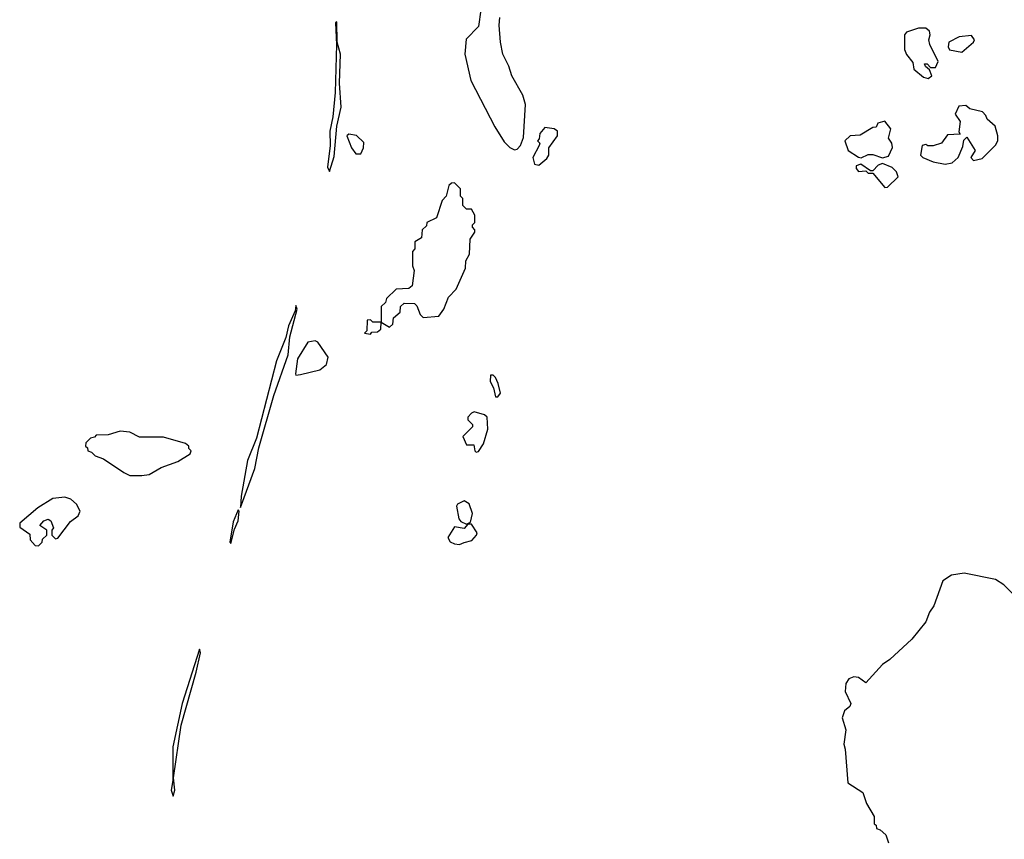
# Model space of a CAD drawing. Extents: x 1861455 to 2058065, y 200073 to 437907.
# Tile 151 of 256: x 2007957 to 2012051, y 261770 to 265178. Entities that reach past the tile are written whole.
import ezdxf

# ---------------------------------------------------------------- set-up
doc = ezdxf.new("R2010")
doc.units = 0

msp = doc.modelspace()

# ---------------------------------------------------------------- linework, layer by layer
at = {"layer": '0CON05XD'}
for points in [[(2009875, 265220), (2009865, 265150), (2009813, 265097), (2009807.5, 265035), (2009832.5, 264925), (2009933, 264733), (2009970.7, 264670.7), (2009995, 264647.5), (2010015, 264637.5)], [(2009245, 264547.5), (2009265, 264610), (2009275.7, 264735), (2009293.8, 264815), (2009287.1, 264915), (2009291.2, 265035), (2009277.5, 265085), (2009275, 265170), (2009270, 265165), (2009274, 265075), (2009268.8, 264875), (2009258.8, 264775), (2009245.8, 264715), (2009248, 264655), (2009236.7, 264565), (2009245, 264547.5)], [(2010015, 264637.5), (2010025, 264640), (2010040, 264655), (2010051.7, 264688.3), (2010060, 264825), (2010048.8, 264865), (2010003.3, 264945), (2009991.2, 264985), (2009966.2, 265035), (2009956, 265085), (2009950, 265155), (2009953, 265187)], [(2011735, 264933.3), (2011750, 264945), (2011740, 264970), (2011723.6, 264983.6), (2011720, 264995), (2011730, 264995), (2011745, 264980), (2011765, 264980), (2011776.7, 265005), (2011741.2, 265075), (2011736.7, 265095), (2011743.3, 265115), (2011740.7, 265130.7), (2011725, 265143.3), (2011695, 265143.3), (2011645, 265126.2), (2011636.7, 265115), (2011636.7, 265055), (2011643.9, 265033.9), (2011670.7, 265000.7), (2011675, 264972.5), (2011715, 264940), (2011735, 264933.3)], [(2011875, 265043.3), (2011922.5, 265085), (2011927.5, 265095), (2011915, 265112.5), (2011863.6, 265106.4), (2011820, 265085), (2011817.5, 265065), (2011823.6, 265053.6), (2011875, 265043.3)], [(2011805, 264577.5), (2011835, 264582.5), (2011860, 264605), (2011879.3, 264650.7), (2011882.5, 264677.5), (2011895, 264690), (2011930, 264635), (2011912.5, 264605), (2011923, 264593), (2011958.8, 264601.2), (2012014.1, 264655.9), (2012023.8, 264675), (2012023.8, 264695), (2012013.3, 264735), (2011980, 264765), (2011975, 264780), (2011960, 264795), (2011908.3, 264808.3), (2011891.7, 264821.7), (2011861.7, 264818.3), (2011847.5, 264785), (2011867.5, 264755), (2011862.5, 264712.5), (2011868.3, 264701.7), (2011815, 264700), (2011790, 264665), (2011755, 264654), (2011733.3, 264653.3), (2011725, 264660), (2011710, 264655), (2011702.5, 264615), (2011712.5, 264605), (2011755, 264586.7), (2011805, 264577.5)], [(2011545, 264603.3), (2011569.3, 264610.7), (2011586.4, 264646.4), (2011583.3, 264665), (2011570, 264685), (2011580, 264725), (2011555, 264756.7), (2011525, 264747.5), (2011518.3, 264731.7), (2011505, 264730), (2011451.7, 264698.3), (2011410, 264695), (2011387.5, 264675), (2011402.5, 264635), (2011445, 264606.2), (2011456.4, 264603.6), (2011485, 264617.5), (2011505, 264617.5), (2011545, 264603.3)], [(2010115, 264573.8), (2010148.3, 264601.7), (2010156.7, 264615), (2010157.5, 264645), (2010192.5, 264695), (2010192.5, 264715), (2010180, 264725), (2010140, 264730), (2010120, 264705), (2010117, 264683), (2010110, 264675), (2010120, 264665), (2010117.5, 264655), (2010090, 264605), (2010097, 264577), (2010115, 264573.8)], [(2009375, 264621.2), (2009386.7, 264645), (2009388.3, 264668.3), (2009357, 264697), (2009325, 264702.5), (2009317.5, 264695), (2009336.7, 264645), (2009355, 264621.2), (2009375, 264621.2)], [(2011555, 264480), (2011565, 264482.5), (2011610, 264525), (2011603.3, 264545), (2011584.3, 264564.3), (2011545, 264580), (2011526.2, 264573.8), (2011505, 264550), (2011495, 264550), (2011455, 264577.5), (2011435, 264570), (2011435, 264560), (2011445, 264547.5), (2011475, 264550), (2011485, 264540), (2011505, 264540), (2011555, 264480)], [(2009495, 263900), (2009508.3, 263911.7), (2009511.7, 263938.3), (2009538.3, 263961.7), (2009540, 263985), (2009555, 264000), (2009598.3, 263998.3), (2009608.3, 263988.3), (2009621.7, 263951.7), (2009635, 263940), (2009700, 263945), (2009720, 263975), (2009740, 264025), (2009771.7, 264058.3), (2009810, 264145), (2009812.5, 264175), (2009827, 264203), (2009830, 264265), (2009850, 264295), (2009850, 264305), (2009840, 264315), (2009840, 264325), (2009850, 264335), (2009850, 264365), (2009835, 264390), (2009815, 264390), (2009800, 264405), (2009800, 264435), (2009790, 264445), (2009790, 264475), (2009765, 264500), (2009751.7, 264498.3), (2009741.7, 264488.3), (2009730, 264445), (2009713, 264427), (2009690, 264355), (2009650, 264335), (2009648.3, 264321.7), (2009630, 264305), (2009628.3, 264271.7), (2009600, 264255), (2009600, 264225), (2009590, 264215), (2009590, 264155), (2009597.5, 264135), (2009588.3, 264071.7), (2009575, 264060), (2009521.7, 264058.3), (2009481.7, 264018.3), (2009478.3, 264001.7), (2009460, 263985), (2009460, 263920), (2009495, 263900)], [(2008875, 263150), (2008935, 263312.5), (2008951.4, 263398.6), (2009014, 263616), (2009072.5, 263785), (2009080.7, 263859.3), (2009110, 263975), (2009105, 263990), (2009101.7, 263968.3), (2009074, 263905), (2009063.3, 263856.7), (2009025, 263760), (2008941.2, 263438.8), (2008904, 263345), (2008877, 263197), (2008875, 263150)], [(2009415, 263870), (2009421.7, 263878.3), (2009445, 263880), (2009458.3, 263891.7), (2009460, 263920), (2009425, 263920), (2009415, 263930), (2009401.7, 263928.3), (2009400, 263885), (2009390, 263875), (2009415, 263870)], [(2009105, 263700), (2009125, 263703.3), (2009205, 263722.5), (2009232.5, 263745), (2009240, 263775), (2009197, 263837), (2009185, 263842.5), (2009155, 263837.5), (2009112, 263768), (2009103.3, 263705), (2009105, 263700)], [(2009945, 263610), (2009956.2, 263625), (2009946.7, 263665), (2009935, 263690), (2009925, 263700), (2009915, 263700), (2009913.6, 263673.6), (2009927, 263647), (2009935, 263610), (2009945, 263610)], [(2009855, 263380), (2009865, 263383.3), (2009885.7, 263415), (2009903.3, 263475), (2009900, 263525), (2009890, 263535), (2009847, 263547), (2009835, 263542.5), (2009820, 263525), (2009820, 263515), (2009840, 263495), (2009840, 263485), (2009800, 263445), (2009815, 263410), (2009845, 263410), (2009850, 263385), (2009855, 263380)], [(2008415, 263282.5), (2008465, 263283.3), (2008495, 263287.5), (2008545, 263316.2), (2008615, 263341.2), (2008665, 263372.5), (2008670, 263385), (2008660, 263395), (2008660, 263405), (2008646.1, 263416.1), (2008555, 263442.5), (2008455, 263442.5), (2008415, 263462.5), (2008375, 263466.7), (2008325, 263452.5), (2008275, 263450), (2008268.3, 263441.7), (2008251.7, 263438.3), (2008231.7, 263418.3), (2008230, 263405), (2008238.3, 263398.3), (2008240, 263385), (2008255, 263380), (2008270, 263365), (2008305, 263352.5), (2008390, 263295), (2008415, 263282.5)], [(2008035, 262990), (2008050, 263005), (2008051.7, 263018.3), (2008070, 263035), (2008070, 263055), (2008040, 263075), (2008057.5, 263095), (2008075, 263101.2), (2008086, 263095), (2008097.5, 263065), (2008090, 263055), (2008090, 263035), (2008105, 263020), (2008115, 263022.5), (2008168.3, 263091.7), (2008200, 263115), (2008207.5, 263135), (2008193, 263163), (2008170, 263185), (2008145, 263192.5), (2008095, 263186.7), (2008031.7, 263148.3), (2007956.7, 263085), (2007957.5, 263067.5), (2007998.3, 263038.3), (2008000, 263015), (2008021.7, 262991.7), (2008035, 262990)], [(2009815, 263080), (2009831.7, 263088.3), (2009840, 263125), (2009825.4, 263165.4), (2009805, 263177.5), (2009777, 263163), (2009772.5, 263155), (2009783, 263103), (2009791.7, 263091.7), (2009815, 263080)], [(2008835, 263000), (2008850, 263060), (2008865.6, 263095), (2008870, 263135), (2008865, 263140), (2008845, 263090), (2008830, 263005), (2008835, 263000)], [(2009785, 262995.8), (2009805, 263004.3), (2009837.6, 263012.4), (2009856.7, 263035), (2009858.8, 263045), (2009835, 263080), (2009820, 263080), (2009805, 263062.5), (2009765, 263070), (2009736.7, 263025), (2009747.3, 263007.3), (2009765, 262998.6), (2009785, 262995.8)], [(2012139.7, 262739.7), (2012048.6, 262828.6), (2012015, 262850), (2011885, 262876.5), (2011832.1, 262867.9), (2011795.4, 262844.6), (2011758.6, 262741.4), (2011740, 262715), (2011724.3, 262675), (2011667.2, 262602.8), (2011575, 262517.1), (2011545, 262497.5), (2011475, 262420), (2011445, 262443.3), (2011425, 262446.2), (2011405, 262436.7), (2011392.3, 262417.7), (2011390, 262385), (2011412.5, 262335), (2011408.3, 262321.7), (2011386.4, 262303.6), (2011377.5, 262275), (2011392.5, 262225), (2011383.3, 262165), (2011390, 262145), (2011400, 262005), (2011462.5, 261965), (2011478.3, 261918.3), (2011510, 261865), (2011510, 261835), (2011518.3, 261828.3), (2011520, 261815), (2011535, 261810), (2011558.3, 261788.3), (2011570, 261755)], [(2008595, 261950), (2008601.2, 261975), (2008596.2, 262025), (2008628.8, 262245), (2008690, 262465), (2008708.8, 262545), (2008705, 262560), (2008631.9, 262335), (2008593.1, 262155), (2008594, 262015), (2008586.7, 261975), (2008595, 261950)]]:
    msp.add_lwpolyline(points, dxfattribs=at)

doc.saveas('drawing.dxf')
